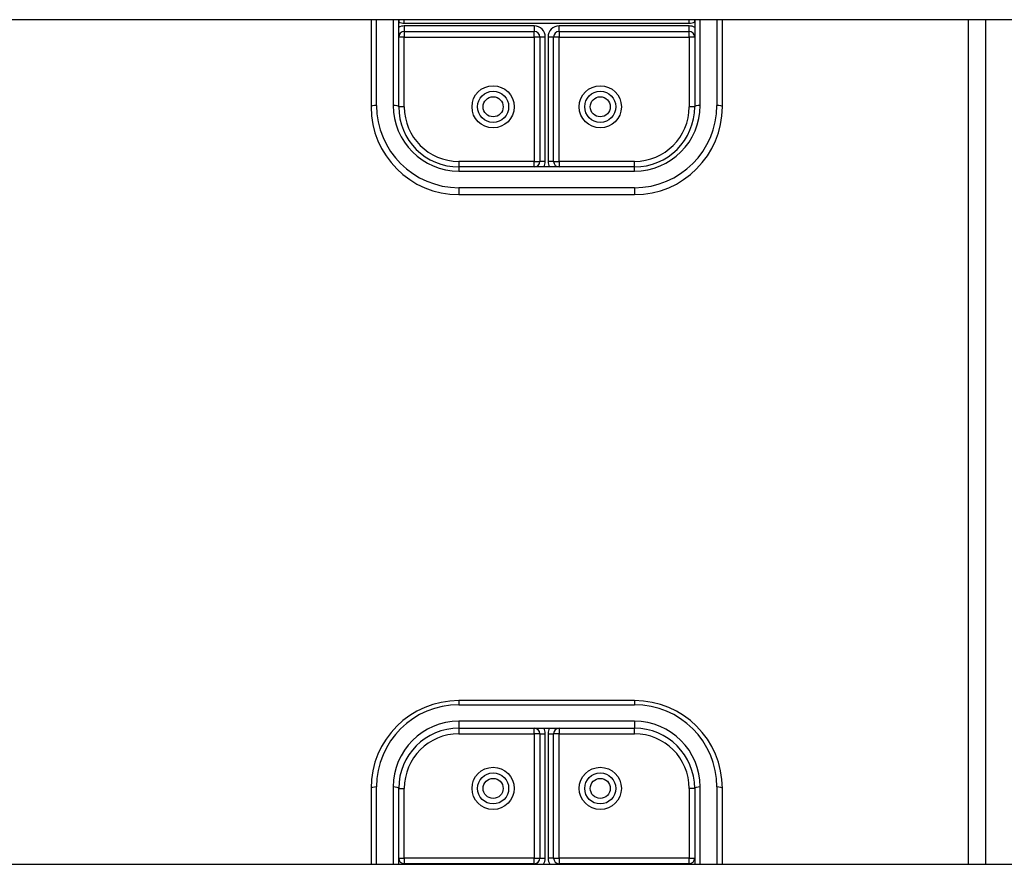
# Model space of a CAD drawing. Header units: inches. Extents: x 56.1 to 140.1, y 37.7 to 64.
# Tile 87 of 102: x 129.6 to 135.2, y 46.4 to 51.2. Entities that reach past the tile are written whole.
import ezdxf

# ---------------------------------------------------------------- set-up
doc = ezdxf.new("R2010")
doc.units = ezdxf.units.IN
doc.header["$MEASUREMENT"] = 0
doc.layers.add('Visible Edges(ANSI)', color=7, linetype='Continuous', lineweight=25)
doc.layers.add('Visible Tangent Edges(ANSI)', color=7, linetype='Continuous', lineweight=25)

msp = doc.modelspace()

# ---------------------------------------------------------------- linework, layer by layer
at = {"layer": 'Visible Edges(ANSI)'}
for p, q in [((138.5628, 51.2406), (98.9289, 51.2406)), ((131.5628, 51.2406), (131.5628, 50.7448)), ((131.7204, 51.2406), (131.7203, 51.2307)), ((131.7203, 50.7448), (131.7203, 51.2406)), ((133.4053, 51.2307), (133.4052, 51.2406)), ((133.4053, 51.2406), (133.4053, 50.7448)), ((133.5628, 50.7448), (133.5628, 51.2406)), ((135.0628, 46.4328), (135.0628, 51.2406)), ((131.7518, 51.1734), (132.4919, 51.1734)), ((132.5234, 51.142), (132.5234, 50.4338)), ((132.6022, 50.4338), (132.6022, 51.142)), ((132.6337, 51.1734), (133.3738, 51.1734)), ((133.0628, 50.4023), (132.0628, 50.4023)), ((132.0628, 50.2448), (133.0628, 50.2448)), ((133.0628, 47.3649), (132.0628, 47.3649)), ((132.0628, 47.2074), (133.0628, 47.2074)), ((132.5234, 47.1759), (132.5234, 46.4678)), ((132.6022, 46.4678), (132.6022, 47.1759)), ((131.5628, 46.8649), (131.5628, 46.4328)), ((131.7203, 46.4328), (131.7203, 46.8649)), ((133.4053, 46.8649), (133.4053, 46.4328)), ((133.5628, 46.4328), (133.5628, 46.8649)), ((98.9289, 46.4328), (138.5628, 46.4328)), ((132.4919, 46.4363), (131.7518, 46.4363)), ((133.3738, 46.4363), (132.6337, 46.4363))]:
    msp.add_line(p, q, dxfattribs=at)
for centre in [(132.2577, 50.7448), (132.8679, 50.7448), (132.2577, 46.8649), (132.8679, 46.8649)]:
    msp.add_circle(centre, 0.0886, dxfattribs=at)
for centre, radius, start, end in [((131.7518, 51.142), 0.0315, 90, 180), ((132.4919, 51.142), 0.0315, 0, 90), ((132.6337, 51.142), 0.0315, 90, 180), ((133.3738, 51.142), 0.0315, 0, 90), ((132.0628, 50.7448), 0.5, 180, 270), ((132.0628, 50.7448), 0.3425, 180, 270), ((133.0628, 50.7448), 0.3425, 270, 0), ((133.0628, 50.7448), 0.5, 270, 0), ((132.4919, 50.4338), 0.0315, 270, 0), ((132.6337, 50.4338), 0.0315, 180, 270), ((132.0628, 46.8649), 0.5, 90, 180), ((133.0628, 46.8649), 0.5, 0, 90), ((132.0628, 46.8649), 0.3425, 90, 180), ((132.4919, 47.1759), 0.0315, 0, 90), ((132.6337, 47.1759), 0.0315, 90, 180), ((133.0628, 46.8649), 0.3425, 0, 90), ((131.7518, 46.4678), 0.0315, 180, 270), ((132.4919, 46.4678), 0.0315, 270, 0), ((132.6337, 46.4678), 0.0315, 180, 270), ((133.3738, 46.4678), 0.0315, 270, 0)]:
    msp.add_arc(centre, radius, start, end, dxfattribs=at)
at = {"layer": 'Visible Tangent Edges(ANSI)'}
for p, q in [((131.5943, 50.7528), (131.5943, 51.2406)), ((131.6888, 51.2406), (131.6888, 50.7528)), ((131.7518, 51.2207), (131.7518, 51.2406)), ((133.3738, 51.2207), (133.3738, 51.2406)), ((133.4368, 50.7528), (133.4368, 51.2406)), ((133.5313, 51.2406), (133.5313, 50.7528)), ((134.9638, 46.4328), (134.9638, 51.2406)), ((131.7518, 51.2207), (133.3738, 51.2207)), ((132.4919, 51.2049), (131.7518, 51.2049)), ((131.7518, 51.2049), (131.7518, 51.1734)), ((132.4919, 51.2049), (132.4919, 51.1734)), ((132.6337, 51.1734), (132.6337, 51.2049)), ((133.3738, 51.2049), (132.6337, 51.2049)), ((133.3738, 51.1734), (133.3738, 51.2049)), ((131.7518, 51.142), (131.7203, 51.142)), ((131.7518, 51.1734), (131.7518, 51.142)), ((131.7518, 51.142), (132.4919, 51.142)), ((131.7518, 50.7448), (131.7518, 51.142)), ((132.4919, 51.142), (132.4919, 51.1734)), ((132.4919, 51.142), (132.4919, 50.4338)), ((132.5234, 51.142), (132.4919, 51.142)), ((132.5549, 51.142), (132.5234, 51.142)), ((132.5549, 50.4338), (132.5549, 51.142)), ((132.6022, 51.142), (132.5707, 51.142)), ((132.5707, 51.142), (132.5707, 50.4338)), ((132.6337, 51.142), (132.6022, 51.142)), ((132.6337, 51.1734), (132.6337, 51.142)), ((132.6337, 51.142), (133.3738, 51.142)), ((132.6337, 50.4338), (132.6337, 51.142)), ((133.3738, 51.142), (133.3738, 51.1734)), ((133.3738, 51.142), (133.3738, 50.7448)), ((133.4053, 51.142), (133.3738, 51.142)), ((131.7518, 50.7448), (131.7203, 50.7448)), ((133.4053, 50.7448), (133.3738, 50.7448)), ((132.4919, 50.4338), (132.0628, 50.4338)), ((132.0628, 50.4338), (132.0628, 50.4023)), ((132.0628, 50.4023), (132.0628, 50.3788)), ((132.4919, 50.4023), (132.4919, 50.4338)), ((132.4919, 50.4338), (132.5234, 50.4338)), ((132.5549, 50.4338), (132.5234, 50.4338)), ((132.6022, 50.4338), (132.5707, 50.4338)), ((132.6022, 50.4338), (132.6337, 50.4338)), ((133.0628, 50.4338), (132.6337, 50.4338)), ((132.6337, 50.4338), (132.6337, 50.4023)), ((133.0628, 50.4023), (133.0628, 50.4338)), ((133.0628, 50.3788), (133.0628, 50.4023)), ((132.0628, 50.3788), (133.0628, 50.3788)), ((133.0628, 50.2843), (132.0628, 50.2843)), ((132.0628, 50.2843), (132.0628, 50.2448)), ((133.0628, 50.2843), (133.0628, 50.2448)), ((132.0628, 47.3649), (132.0628, 47.3414)), ((133.0628, 47.3649), (133.0628, 47.3414)), ((132.0628, 47.3414), (133.0628, 47.3414)), ((133.0628, 47.2469), (132.0628, 47.2469)), ((132.0628, 47.2469), (132.0628, 47.2074)), ((132.0628, 47.2074), (132.0628, 47.1759)), ((132.4919, 47.1759), (132.4919, 47.2074)), ((132.6337, 47.2074), (132.6337, 47.1759)), ((133.0628, 47.2469), (133.0628, 47.2074)), ((133.0628, 47.1759), (133.0628, 47.2074)), ((132.0628, 47.1759), (132.4919, 47.1759)), ((132.4919, 47.1759), (132.4919, 46.4678)), ((132.5234, 47.1759), (132.4919, 47.1759)), ((132.5234, 47.1759), (132.5549, 47.1759)), ((132.5549, 46.4678), (132.5549, 47.1759)), ((132.5707, 47.1759), (132.5707, 46.4678)), ((132.5707, 47.1759), (132.6022, 47.1759)), ((132.6337, 47.1759), (132.6022, 47.1759)), ((132.6337, 47.1759), (133.0628, 47.1759)), ((132.6337, 46.4678), (132.6337, 47.1759)), ((131.5943, 46.4328), (131.5943, 46.8729)), ((131.6888, 46.8729), (131.6888, 46.4328)), ((131.7203, 46.8649), (131.7518, 46.8649)), ((131.7518, 46.4678), (131.7518, 46.8649)), ((133.3738, 46.8649), (133.3738, 46.4678)), ((133.4053, 46.8649), (133.3738, 46.8649)), ((133.4368, 46.4328), (133.4368, 46.8729)), ((133.5313, 46.8729), (133.5313, 46.4328)), ((131.7203, 46.4678), (131.7518, 46.4678)), ((132.4919, 46.4678), (131.7518, 46.4678)), ((131.7518, 46.4678), (131.7518, 46.4363)), ((132.4919, 46.4363), (132.4919, 46.4678)), ((132.4919, 46.4678), (132.5234, 46.4678)), ((132.5234, 46.4678), (132.5549, 46.4678)), ((132.6022, 46.4678), (132.5707, 46.4678)), ((132.6022, 46.4678), (132.6337, 46.4678)), ((133.3738, 46.4678), (132.6337, 46.4678)), ((132.6337, 46.4678), (132.6337, 46.4363)), ((133.3738, 46.4678), (133.4053, 46.4678)), ((133.3738, 46.4363), (133.3738, 46.4678)), ((131.7518, 46.4363), (131.7518, 46.4328)), ((132.4919, 46.4363), (132.4919, 46.4328)), ((132.6337, 46.4363), (132.6337, 46.4328)), ((133.3738, 46.4363), (133.3738, 46.4328))]:
    msp.add_line(p, q, dxfattribs=at)
at = {"layer": 'Visible Tangent Edges(ANSI)', "flags": 128}
for points in [[(131.7204, 51.2406), (131.7204, 51.2402), (131.7204, 51.2398), (131.7204, 51.2394), (131.7204, 51.2389), (131.7204, 51.2385), (131.7203, 51.2381), (131.7203, 51.2377), (131.7203, 51.2373), (131.7203, 51.2369), (131.7203, 51.2365), (131.7203, 51.2361), (131.7203, 51.2356), (131.7203, 51.2352), (131.7203, 51.2348), (131.7203, 51.2344), (131.7203, 51.234), (131.7203, 51.2336), (131.7203, 51.2332), (131.7203, 51.2328), (131.7203, 51.2323), (131.7203, 51.2319), (131.7203, 51.2315), (131.7203, 51.2311), (131.7203, 51.2307)], [(133.4053, 51.2307), (133.4053, 51.2311), (133.4053, 51.2315), (133.4053, 51.2319), (133.4053, 51.2323), (133.4053, 51.2328), (133.4053, 51.2332), (133.4053, 51.2336), (133.4053, 51.234), (133.4053, 51.2344), (133.4053, 51.2348), (133.4053, 51.2352), (133.4053, 51.2356), (133.4053, 51.2361), (133.4053, 51.2365), (133.4053, 51.2369), (133.4053, 51.2373), (133.4053, 51.2377), (133.4053, 51.2381), (133.4052, 51.2385), (133.4052, 51.2389), (133.4052, 51.2394), (133.4052, 51.2398), (133.4052, 51.2402), (133.4052, 51.2406)]]:
    msp.add_lwpolyline(points, dxfattribs=at)
at = {"layer": 'Visible Tangent Edges(ANSI)'}
for centre, radius in [((132.2577, 50.7448), 0.1201), ((132.8679, 50.7448), 0.1201), ((132.2577, 50.7448), 0.0571), ((132.8679, 50.7448), 0.0571), ((132.2577, 46.8649), 0.1201), ((132.8679, 46.8649), 0.1201), ((132.2577, 46.8649), 0.0571), ((132.8679, 46.8649), 0.0571)]:
    msp.add_circle(centre, radius, dxfattribs=at)
for centre, radius, start, end in [((131.7518, 51.2837), 0.063, 240, 270), ((131.7518, 51.142), 0.063, 90, 120), ((132.4919, 51.142), 0.063, 0, 90), ((132.6337, 51.142), 0.063, 90, 180), ((133.3738, 51.2837), 0.063, 270, 300), ((133.3738, 51.142), 0.063, 60, 90), ((132.0628, 50.7528), 0.4685, 180, 270), ((132.0628, 50.7528), 0.374, 180, 270), ((132.0628, 50.7448), 0.311, 180, 270), ((133.0628, 50.7528), 0.4685, 270, 0), ((133.0628, 50.7528), 0.374, 270, 0), ((133.0628, 50.7448), 0.311, 270, 0), ((132.4919, 50.4338), 0.063, 330, 0), ((132.6337, 50.4338), 0.063, 180, 210), ((132.0628, 46.8729), 0.4685, 90, 180), ((133.0628, 46.8729), 0.4685, 0, 90), ((132.0628, 46.8729), 0.374, 90, 180), ((132.4919, 47.1759), 0.063, 0, 30), ((132.6337, 47.1759), 0.063, 150, 180), ((133.0628, 46.8729), 0.374, 0, 90), ((132.0628, 46.8649), 0.311, 90, 180), ((133.0628, 46.8649), 0.311, 0, 90), ((132.4919, 46.4678), 0.063, 326.3141, 0), ((132.6337, 46.4678), 0.063, 180, 213.6859)]:
    msp.add_arc(centre, radius, start, end, dxfattribs=at)
for centre, major_axis, start_param, end_param in [((131.5943, 50.7448), (-0.0315, 0), 4.712389, 6.283185), ((131.6888, 50.7448), (0.0315, 0), 0, 1.570796), ((133.4368, 50.7448), (-0.0315, 0), 4.712389, 6.283185), ((133.5313, 50.7448), (0.0315, 0), 0, 1.570796), ((131.5943, 46.8649), (-0.0315, 0), 4.712389, 6.283185), ((131.6888, 46.8649), (0.0315, 0), 0, 1.570796), ((133.4368, 46.8649), (-0.0315, 0), 4.712389, 6.283185), ((133.5313, 46.8649), (0.0315, 0), 0, 1.570796)]:
    msp.add_ellipse(centre, major_axis=major_axis, ratio=0.254784, start_param=start_param, end_param=end_param, dxfattribs=at)

doc.saveas('drawing.dxf')
